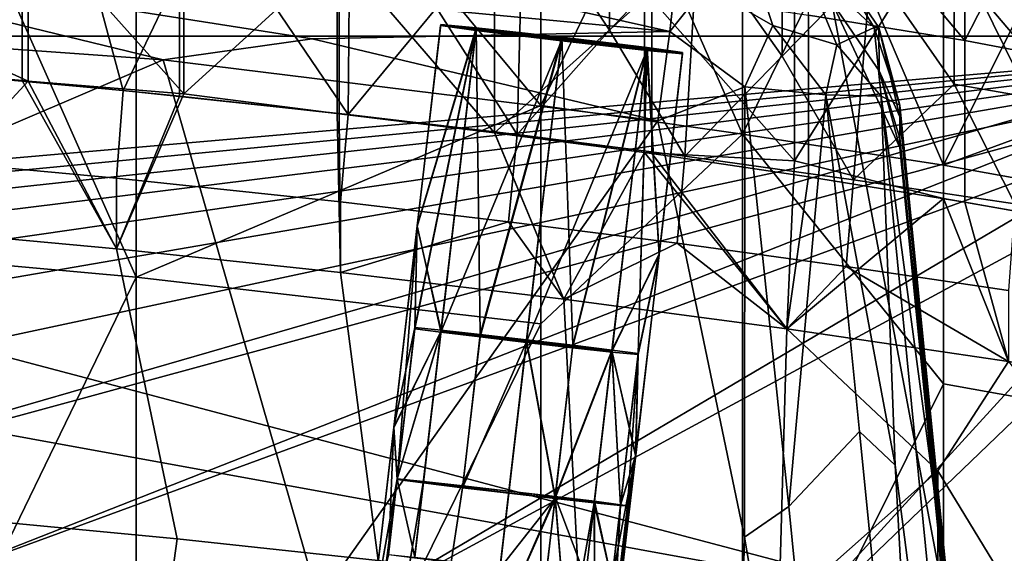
# Model space of a CAD drawing. Header units: millimetres. Extents: x -316 to 316, y -388 to 296.
# Tile 59 of 79: x 163 to 203, y 192 to 214. Entities that reach past the tile are written whole.
import ezdxf

# ---------------------------------------------------------------- set-up
doc = ezdxf.new("R2010")
doc.units = ezdxf.units.MM
doc.layers.add('Layer 01', color=7, linetype='Continuous', true_color=0x000000)

msp = doc.modelspace()

# ---------------------------------------------------------------- linework, layer by layer
at = {"layer": 'Layer 01'}
for points in [[(169.246, 230.325, 630.694), (169.251, 210.5, 547.087), (162.856, 217.668, 574.468)], [(175.631, 216.325, 574.786), (169.251, 210.5, 547.087), (169.246, 230.325, 630.694)], [(182.006, 228.847, 631.044), (182.007, 208.884, 546.857), (175.631, 216.325, 574.786)], [(188.471, 214.684, 575.175), (182.007, 208.884, 546.857), (182.006, 228.847, 631.044)], [(186.742, 227.756, 603.231), (186.741, 213.116, 541.491), (183.187, 218.431, 561.792)], [(190.359, 216.948, 559.918), (186.741, 213.116, 541.491), (186.742, 227.756, 603.231)], [(193.833, 226.731, 603.474), (193.832, 212.047, 541.547), (190.359, 216.948, 559.918)], [(197.487, 215.793, 559.891), (193.832, 212.047, 541.547), (193.833, 226.731, 603.474)], [(-0.003, 226, 396), (65.423, 225.234, 396.026), (200.535, 189.471, 397.239)], [(28.912, 155.897, 398.378), (-0.003, 226, 396), (200.535, 189.471, 397.239)], [(219.764, 212.867, 341), (-219.764, 212.867, 341), (73.954, 225.004, 341)], [(195.865, 214.265, 396.398), (200.535, 189.471, 397.239), (65.423, 225.234, 396.026)], [(73.954, 225.004, 341), (147.264, 221.33, 341), (219.764, 212.867, 341)], [(183.919, 210.021, 734.789), (183.923, 223.419, 791.294), (175.616, 220.037, 772.466)], [(187.97, 218.485, 772.928), (183.923, 223.419, 791.294), (183.919, 210.021, 734.789)], [(150.616, 204.46, 696.055), (167.295, 202.957, 696.411), (158.961, 221.738, 772.063), (150.616, 222.443, 771.896)], [(167.295, 202.957, 696.411), (167.295, 220.94, 772.252), (158.961, 221.738, 772.063)], [(216.882, 213.355, 396), (147.264, 221.33, 396), (141.859, 191.649, 396)], [(216.882, 213.355, 396), (186.257, 217.634, 382.25), (147.264, 221.33, 396)], [(219.764, 212.867, 341), (147.264, 221.33, 341), (186.257, 217.634, 354.75)], [(192.201, 208.84, 734.968), (192.2, 221.283, 787.446), (187.97, 218.485, 772.928)], [(196.333, 217.22, 773.134), (192.2, 221.283, 787.446), (192.201, 208.84, 734.968)], [(167.295, 202.957, 696.411), (183.919, 210.021, 734.789), (175.616, 220.037, 772.466), (167.295, 220.94, 772.252)], [(188.176, 214.725, 575.165), (194.331, 207.732, 549.694), (194.326, 220.471, 603.417)], [(200.456, 217.527, 595.386), (194.326, 220.471, 603.417), (194.331, 207.732, 549.694)], [(194.914, 220.381, 603.438), (201.336, 220.706, 609.457), (201.335, 212.689, 575.648)], [(200.459, 207.556, 735.373), (200.459, 220.622, 790.476), (196.333, 217.22, 773.134)], [(206.561, 220.699, 613.542), (200.456, 217.527, 595.386), (206.559, 205.126, 547.867)], [(204.578, 215.835, 773.463), (200.459, 220.622, 790.476), (200.459, 207.556, 735.373)], [(201.335, 212.689, 575.648), (201.336, 220.706, 609.457), (204.542, 218.953, 604.549)], [(194.914, 220.381, 603.438), (201.335, 212.689, 575.648), (194.914, 213.732, 575.401)], [(200.896, 215.797, 562.417), (205.761, 219.592, 582.22), (205.767, 210.044, 541.956)], [(172.498, 214.825, 540.879), (176.078, 219.193, 561.109), (175.999, 209.644, 520.796)], [(179.625, 214.026, 541.21), (175.999, 209.644, 520.796), (176.078, 219.193, 561.109)], [(207.731, 211.463, 575.561), (201.335, 212.689, 575.648), (204.542, 218.953, 604.549), (207.725, 218.197, 603.956)], [(179.625, 214.026, 541.21), (183.187, 218.431, 561.792), (182.939, 208.819, 521.112)], [(183.187, 218.431, 561.792), (186.741, 213.116, 541.491), (182.939, 208.819, 521.112)], [(183.919, 210.021, 734.789), (192.201, 208.84, 734.968), (187.97, 218.485, 772.928)], [(156.117, 211.63, 546.286), (162.6, 211.044, 546.425), (162.6, 217.692, 574.462), (156.117, 218.278, 574.323)], [(156.409, 213.977, 556.298), (162.856, 217.668, 574.468), (162.856, 211.019, 546.43)], [(162.6, 211.044, 546.425), (169.075, 210.398, 546.578), (169.075, 217.047, 574.615), (162.6, 217.692, 574.462)], [(162.856, 217.668, 574.468), (169.251, 210.5, 547.087), (162.856, 211.019, 546.43)], [(186.257, 217.634, 382.25), (216.882, 213.355, 396), (203.697, 215.384, 382.25)], [(219.764, 212.867, 341), (186.257, 217.634, 354.75), (203.697, 215.384, 354.75)], [(192.201, 208.84, 734.968), (200.459, 207.556, 735.373), (196.333, 217.22, 773.134)], [(200.456, 217.527, 595.386), (194.331, 207.732, 549.694), (200.456, 206.19, 547.576)], [(200.456, 217.527, 595.386), (200.456, 206.19, 547.576), (206.559, 205.126, 547.867)], [(168.395, 211.889, 458.514), (147.366, 217.023, 457.656), (134.027, 214.35, 458.431)], [(147.366, 217.023, 457.656), (189.212, 213.058, 457.8), (173.99, 216.479, 456.78)], [(174.518, 212.761, 458.355), (147.366, 217.023, 457.656), (168.395, 211.889, 458.514)], [(147.366, 217.023, 457.656), (174.518, 212.761, 458.355), (189.212, 213.058, 457.8)], [(169.075, 210.398, 546.578), (175.546, 209.686, 546.747), (175.546, 216.335, 574.784), (169.075, 217.047, 574.615)], [(190.359, 216.948, 559.918), (189.829, 207.927, 521.536), (186.741, 213.116, 541.491)], [(190.359, 216.948, 559.918), (193.832, 212.047, 541.547), (189.829, 207.927, 521.536)], [(189.569, 216.298, 455.434), (173.99, 216.479, 456.78), (189.212, 213.058, 457.8)], [(157.508, 211.481, 520.194), (158.221, 216.214, 540.434), (165.368, 215.786, 541.614), (166.762, 210.626, 520.473)], [(169.251, 210.5, 547.087), (175.631, 216.325, 574.786), (175.631, 209.676, 546.749)], [(175.546, 209.686, 546.747), (182.006, 208.902, 546.933), (182.006, 215.55, 574.97), (175.546, 216.335, 574.784)], [(175.631, 216.325, 574.786), (182.007, 208.884, 546.857), (175.631, 209.676, 546.749)], [(189.212, 213.058, 457.8), (190.68, 214.907, 456.521), (189.569, 216.298, 455.434)], [(193.44, 213.302, 456.406), (192.427, 216.341, 454.508), (190.68, 214.907, 456.521)], [(193.44, 213.302, 456.406), (196.075, 212.509, 454.516), (194.629, 216.003, 452.958), (192.427, 216.341, 454.508)], [(197.614, 213.223, 451.206), (195.897, 216.019, 449.169), (194.629, 216.003, 452.958)], [(197.614, 213.223, 451.206), (194.629, 216.003, 452.958), (196.075, 212.509, 454.516)], [(195.897, 216.019, 449.169), (197.798, 213.22, 448.288), (197.809, 211.437, 396.501), (195.865, 214.265, 396.398)], [(197.798, 213.22, 448.288), (195.897, 216.019, 449.169), (197.614, 213.223, 451.206)], [(168.934, 215.195, 540.735), (166.762, 210.626, 520.473), (165.368, 215.786, 541.614)], [(193.832, 212.047, 541.547), (197.487, 215.793, 559.891), (196.757, 206.959, 522.119)], [(200.896, 210.897, 541.754), (196.757, 206.959, 522.119), (197.487, 215.793, 559.891)], [(197.487, 215.793, 559.891), (200.896, 215.797, 562.417), (200.896, 210.897, 541.754)], [(208.689, 210.581, 754.682), (204.578, 215.835, 773.463), (200.459, 207.556, 735.373)], [(200.896, 215.797, 562.417), (205.767, 210.044, 541.956), (200.896, 210.897, 541.754)], [(166.762, 210.626, 520.473), (168.934, 215.195, 540.735), (172.498, 214.825, 540.879), (175.999, 209.644, 520.796)], [(182.006, 208.902, 546.933), (188.176, 208.077, 547.128), (188.176, 214.725, 575.165), (182.006, 215.55, 574.97)], [(189.212, 213.058, 457.8), (192.293, 210.787, 457.84), (193.44, 213.302, 456.406), (190.68, 214.907, 456.521)], [(182.007, 208.884, 546.857), (188.471, 214.684, 575.175), (188.471, 208.035, 547.138)], [(194.331, 207.732, 549.694), (188.176, 214.725, 575.165), (188.176, 208.077, 547.128)], [(194.914, 207.084, 547.364), (188.471, 208.035, 547.138), (188.471, 214.684, 575.175), (194.914, 213.732, 575.401)], [(168.395, 211.889, 458.514), (134.027, 214.35, 458.431), (116.533, 189.7, 459.267)], [(157.261, 204.973, 518.655), (156.409, 213.977, 556.298), (162.856, 211.019, 546.43)], [(175.999, 209.644, 520.796), (179.625, 214.026, 541.21), (182.939, 208.819, 521.112)], [(195.865, 214.265, 396.398), (197.809, 211.437, 396.501), (198.664, 208.293, 396.601)], [(198.664, 208.293, 396.601), (200.535, 189.471, 397.239), (195.865, 214.265, 396.398)], [(201.335, 206.041, 547.611), (194.914, 207.084, 547.364), (194.914, 213.732, 575.401), (201.335, 212.689, 575.648)], [(141.859, 191.649, 396), (158.362, 190.322, 396), (216.882, 213.355, 396)], [(175.127, 188.691, 396), (216.882, 213.355, 396), (158.362, 190.322, 396)], [(175.127, 188.691, 396), (192.498, 186.635, 396), (216.882, 213.355, 396)], [(178.84, 205.065, 360.972), (178.737, 200.883, 359.017), (181.262, 213.215, 357.522)], [(179.816, 200.774, 357.395), (181.262, 213.215, 357.522), (178.737, 200.883, 359.017)], [(178.836, 205.032, 380.972), (181.256, 213.165, 377.521), (179.797, 213.298, 381.056)], [(178.836, 205.032, 380.972), (179.797, 213.298, 381.056), (181.247, 213.094, 384.591)], [(181.262, 213.215, 357.522), (179.803, 213.349, 361.057), (178.84, 205.065, 360.972)], [(178.84, 205.065, 360.972), (179.803, 213.349, 361.057), (181.253, 213.144, 364.592)], [(181.247, 213.094, 384.591), (179.797, 213.298, 381.056), (181.256, 213.165, 377.521)], [(181.253, 213.144, 364.592), (179.803, 213.349, 361.057), (181.262, 213.215, 357.522)], [(181.262, 213.215, 357.522), (179.816, 200.774, 357.395), (181.428, 200.598, 356.311)], [(181.253, 213.144, 364.592), (181.262, 213.215, 357.522), (188.285, 212.399, 357.522), (188.276, 212.328, 364.593)], [(181.428, 200.598, 356.311), (184.775, 212.822, 356.058), (181.262, 213.215, 357.522)], [(188.285, 212.399, 357.522), (181.262, 213.215, 357.522), (184.775, 212.822, 356.058)], [(195.628, 210.447, 455.714), (193.44, 213.302, 456.406), (192.293, 210.787, 457.84)], [(216.882, 182.916, 396), (216.882, 213.355, 396), (192.498, 186.635, 396)], [(196.075, 212.509, 454.516), (193.44, 213.302, 456.406), (195.628, 210.447, 455.714)], [(197.614, 213.223, 451.206), (196.075, 212.509, 454.516), (197.901, 210.4, 452.353)], [(198.667, 210.031, 448.572), (197.614, 213.223, 451.206), (197.901, 210.4, 452.353)], [(197.798, 213.22, 448.288), (197.614, 213.223, 451.206), (198.667, 210.031, 448.572)], [(197.798, 213.22, 448.288), (198.667, 210.031, 448.572), (198.667, 209.545, 434.223)], [(198.667, 209.545, 434.223), (197.809, 211.437, 396.501), (197.798, 213.22, 448.288)], [(-219.764, 212.867, 341), (219.764, 212.867, 341), (25.052, 195.895, 341)], [(25.052, 195.895, 341), (219.764, 212.867, 341), (41.751, 195.698, 341)], [(41.751, 195.698, 341), (219.764, 212.867, 341), (58.449, 195.389, 341)], [(58.449, 195.389, 341), (219.764, 212.867, 341), (75.144, 194.956, 341)], [(75.144, 194.956, 341), (219.764, 212.867, 341), (91.834, 194.385, 341)], [(91.834, 194.385, 341), (219.764, 212.867, 341), (108.519, 193.658, 341)], [(108.519, 193.658, 341), (219.764, 212.867, 341), (125.547, 192.733, 341)], [(141.859, 191.649, 341), (125.547, 192.733, 341), (219.764, 212.867, 341)], [(219.764, 212.867, 341), (158.362, 190.322, 341), (141.859, 191.649, 341)], [(219.764, 212.867, 341), (175.127, 188.691, 341), (158.362, 190.322, 341)], [(189.212, 213.058, 457.8), (174.518, 212.761, 458.355), (188.716, 209.382, 458.599)], [(175.127, 188.691, 341), (219.764, 212.867, 341), (192.498, 186.635, 341)], [(181.247, 213.094, 384.591), (178.732, 200.835, 382.843), (178.836, 205.032, 380.972)], [(178.732, 200.835, 382.843), (181.247, 213.094, 384.591), (179.806, 200.694, 384.465)], [(178.836, 205.032, 380.972), (179.813, 200.749, 377.395), (181.256, 213.165, 377.521)], [(178.84, 205.065, 360.972), (181.253, 213.144, 364.592), (179.809, 200.719, 364.466)], [(184.757, 212.671, 386.056), (179.806, 200.694, 384.465), (181.247, 213.094, 384.591)], [(179.809, 200.719, 364.466), (181.253, 213.144, 364.592), (184.763, 212.721, 366.057), (183.319, 200.296, 365.93)], [(181.256, 213.165, 377.521), (179.813, 200.749, 377.395), (183.326, 200.356, 375.931), (184.77, 212.772, 376.057)], [(181.247, 213.094, 384.591), (181.256, 213.165, 377.521), (188.279, 212.349, 377.522), (188.27, 212.278, 384.592)], [(184.757, 212.671, 386.056), (181.247, 213.094, 384.591), (188.27, 212.278, 384.592)], [(184.763, 212.721, 366.057), (181.253, 213.144, 364.592), (188.276, 212.328, 364.593)], [(188.279, 212.349, 377.522), (181.256, 213.165, 377.521), (184.77, 212.772, 376.057)], [(184.775, 212.822, 356.058), (181.428, 200.598, 356.311), (183.329, 200.381, 355.931)], [(182.939, 208.819, 521.112), (186.741, 213.116, 541.491), (189.829, 207.927, 521.536)], [(186.837, 199.933, 377.395), (188.279, 212.349, 377.522), (184.77, 212.772, 376.057), (183.326, 200.356, 375.931)], [(183.329, 200.381, 355.931), (185.229, 200.156, 356.311), (184.775, 212.822, 356.058)], [(184.775, 212.822, 356.058), (185.229, 200.156, 356.311), (188.285, 212.399, 357.522)], [(192.293, 210.787, 457.84), (189.212, 213.058, 457.8), (188.716, 209.382, 458.599)], [(208.243, 184.366, 341), (192.498, 186.635, 341), (219.764, 212.867, 341)], [(168.395, 211.889, 458.514), (188.716, 209.382, 458.599), (174.518, 212.761, 458.355)], [(184.757, 212.671, 386.056), (181.416, 200.495, 385.549), (179.806, 200.694, 384.465)], [(181.416, 200.495, 385.549), (184.757, 212.671, 386.056), (183.316, 200.271, 385.93)], [(188.27, 212.278, 384.592), (183.316, 200.271, 385.93), (184.757, 212.671, 386.056)], [(188.276, 212.328, 364.593), (186.833, 199.903, 364.466), (183.319, 200.296, 365.93), (184.763, 212.721, 366.057)], [(185.229, 200.156, 356.311), (186.839, 199.958, 357.395), (188.285, 212.399, 357.522)], [(186.839, 199.958, 357.395), (187.914, 199.817, 359.017), (188.285, 212.399, 357.522)], [(188.285, 212.399, 357.522), (187.914, 199.817, 359.017), (188.773, 203.913, 360.973)], [(188.285, 212.399, 357.522), (189.735, 212.195, 361.058), (188.276, 212.328, 364.593)], [(188.773, 203.913, 360.973), (189.735, 212.195, 361.058), (188.285, 212.399, 357.522)], [(197.901, 210.4, 452.353), (196.075, 212.509, 454.516), (195.628, 210.447, 455.714)], [(201.335, 206.041, 547.611), (201.335, 212.689, 575.648), (207.731, 211.463, 575.561), (207.725, 204.901, 547.881)], [(188.27, 212.278, 384.592), (185.217, 200.054, 385.549), (183.316, 200.271, 385.93)], [(185.217, 200.054, 385.549), (188.27, 212.278, 384.592), (186.83, 199.877, 384.466)], [(187.908, 199.769, 382.844), (186.83, 199.877, 384.466), (188.27, 212.278, 384.592)], [(188.773, 203.913, 360.973), (186.833, 199.903, 364.466), (188.276, 212.328, 364.593)], [(188.769, 203.879, 380.973), (188.279, 212.349, 377.522), (186.837, 199.933, 377.395)], [(187.908, 199.769, 382.844), (188.27, 212.278, 384.592), (188.769, 203.879, 380.973)], [(188.279, 212.349, 377.522), (189.73, 212.144, 381.057), (188.27, 212.278, 384.592)], [(188.27, 212.278, 384.592), (189.73, 212.144, 381.057), (188.769, 203.879, 380.973)], [(188.773, 203.913, 360.973), (188.276, 212.328, 364.593), (189.735, 212.195, 361.058)], [(188.769, 203.879, 380.973), (189.73, 212.144, 381.057), (188.279, 212.349, 377.522)], [(193.832, 212.047, 541.547), (196.757, 206.959, 522.119), (189.829, 207.927, 521.536)], [(116.533, 189.7, 459.267), (174.782, 189.686, 459.267), (168.395, 211.889, 458.514)], [(162.6, 211.044, 546.425), (156.117, 211.63, 546.286), (157.261, 204.973, 518.655), (166.477, 204.124, 518.931)], [(188.716, 209.382, 458.599), (168.395, 211.889, 458.514), (174.782, 189.686, 459.267)], [(157.508, 211.481, 520.194), (166.762, 210.626, 520.473), (166.477, 207.03, 518.242), (157.261, 207.882, 517.965)], [(198.664, 208.293, 396.601), (197.809, 211.437, 396.501), (198.667, 208.675, 408.595)], [(198.667, 209.545, 434.223), (198.667, 208.675, 408.595), (197.809, 211.437, 396.501)], [(166.477, 204.124, 518.931), (157.261, 204.973, 518.655), (162.856, 211.019, 546.43)], [(166.477, 204.124, 518.931), (169.075, 210.398, 546.578), (162.6, 211.044, 546.425)], [(162.856, 211.019, 546.43), (169.251, 210.5, 547.087), (166.477, 204.124, 518.931)], [(188.716, 209.382, 458.599), (192.283, 192.267, 459.029), (192.293, 210.787, 457.84)], [(194.099, 193.523, 458.39), (192.293, 210.787, 457.84), (192.283, 192.267, 459.029)], [(192.293, 210.787, 457.84), (194.099, 193.523, 458.39), (195.628, 210.447, 455.714)], [(196.757, 206.959, 522.119), (200.896, 210.897, 541.754), (203.387, 205.966, 522.866)], [(200.896, 210.897, 541.754), (205.767, 210.044, 541.956), (203.387, 205.966, 522.866)], [(166.762, 210.626, 520.473), (175.999, 209.644, 520.796), (175.68, 206.053, 518.565), (166.477, 207.03, 518.242)], [(169.251, 210.5, 547.087), (175.631, 209.676, 546.749), (175.68, 203.151, 519.253), (166.477, 204.124, 518.931)], [(175.68, 203.151, 519.253), (175.546, 209.686, 546.747), (169.075, 210.398, 546.578), (166.477, 204.124, 518.931)], [(194.099, 193.523, 458.39), (197.008, 196.602, 456.175), (195.628, 210.447, 455.714)], [(198.476, 195.217, 454.654), (195.628, 210.447, 455.714), (197.008, 196.602, 456.175)], [(198.476, 195.217, 454.654), (197.901, 210.4, 452.353), (195.628, 210.447, 455.714)], [(202.322, 165.484, 453.958), (197.901, 210.4, 452.353), (198.476, 195.217, 454.654)], [(197.901, 210.4, 452.353), (200.139, 193.676, 451.028), (198.667, 210.031, 448.572)], [(200.139, 193.676, 451.028), (197.901, 210.4, 452.353), (202.322, 165.484, 453.958)], [(200.459, 207.556, 735.373), (208.689, 206.085, 735.722), (208.689, 210.581, 754.682)], [(167.295, 202.957, 696.411), (183.919, 201.029, 696.868), (183.919, 210.021, 734.789)], [(192.201, 208.84, 734.968), (183.919, 210.021, 734.789), (183.919, 201.029, 696.868)], [(202.805, 168.112, 441.799), (198.667, 209.545, 434.223), (198.667, 210.031, 448.572), (201.914, 177.361, 449.669)], [(201.914, 177.361, 449.669), (198.667, 210.031, 448.572), (200.139, 193.676, 451.028)], [(182.006, 208.902, 546.933), (175.546, 209.686, 546.747), (175.68, 203.151, 519.253), (184.862, 202.049, 519.692)], [(182.007, 208.884, 546.857), (184.862, 202.049, 519.692), (175.68, 203.151, 519.253), (175.631, 209.676, 546.749)], [(175.999, 209.644, 520.796), (182.939, 208.819, 521.112), (182.592, 205.236, 518.878), (175.68, 206.053, 518.565)], [(198.667, 209.545, 434.223), (202.299, 172.34, 416.119), (198.667, 208.675, 408.595)], [(202.805, 168.112, 441.799), (202.299, 172.34, 416.119), (198.667, 209.545, 434.223)], [(191.882, 177.524, 459.68), (192.283, 192.267, 459.029), (188.716, 209.382, 458.599), (174.782, 189.686, 459.267)], [(182.006, 208.902, 546.933), (184.862, 202.049, 519.692), (188.176, 208.077, 547.128)], [(184.862, 202.049, 519.692), (182.007, 208.884, 546.857), (188.471, 208.035, 547.138), (194.018, 200.825, 520.351)], [(182.939, 208.819, 521.112), (189.829, 207.927, 521.536), (189.508, 204.348, 519.303), (182.592, 205.236, 518.878)], [(183.919, 183.045, 621.027), (192.201, 181.887, 621.302), (192.201, 208.84, 734.968), (183.919, 201.029, 696.868)], [(200.459, 207.556, 735.373), (192.201, 208.84, 734.968), (200.459, 198.564, 697.453)], [(192.201, 181.887, 621.302), (200.459, 198.564, 697.453), (192.201, 208.84, 734.968)], [(198.664, 208.293, 396.601), (198.667, 208.675, 408.595), (200.581, 189.306, 406.232), (200.535, 189.471, 397.239)], [(209.748, 97.172, 412.376), (200.581, 189.306, 406.232), (198.667, 208.675, 408.595)], [(198.667, 208.675, 408.595), (202.299, 172.34, 416.119), (209.748, 97.172, 412.376)], [(194.018, 200.825, 520.351), (188.176, 208.077, 547.128), (184.862, 202.049, 519.692)], [(194.331, 207.732, 549.694), (188.176, 208.077, 547.128), (194.018, 200.825, 520.351)], [(194.018, 200.825, 520.351), (188.471, 208.035, 547.138), (194.914, 207.084, 547.364)], [(189.829, 207.927, 521.536), (196.757, 206.959, 522.119), (196.459, 203.387, 519.888), (189.508, 204.348, 519.303)], [(157.261, 204.973, 518.655), (157.261, 207.882, 517.965), (166.477, 207.03, 518.242), (166.477, 204.124, 518.931)], [(200.456, 206.19, 547.576), (194.331, 207.732, 549.694), (194.018, 200.825, 520.351)], [(200.459, 198.564, 697.453), (208.689, 197.093, 697.801), (208.689, 206.085, 735.722), (200.459, 207.556, 735.373)], [(166.477, 204.124, 518.931), (166.477, 207.03, 518.242), (175.68, 206.053, 518.565), (175.68, 203.151, 519.253)], [(194.018, 200.825, 520.351), (194.914, 207.084, 547.364), (201.335, 206.041, 547.611), (203.126, 199.484, 521.333)], [(196.757, 206.959, 522.119), (203.387, 205.966, 522.866), (203.126, 202.403, 520.64), (196.459, 203.387, 519.888)], [(175.68, 203.151, 519.253), (175.68, 206.053, 518.565), (182.592, 205.236, 518.878)], [(200.456, 206.19, 547.576), (194.018, 200.825, 520.351), (203.126, 199.484, 521.333)], [(206.559, 205.126, 547.867), (200.456, 206.19, 547.576), (203.126, 199.484, 521.333), (212.152, 198.044, 522.802)], [(203.126, 199.484, 521.333), (201.335, 206.041, 547.611), (207.725, 204.901, 547.881), (212.152, 198.044, 522.802)], [(182.592, 205.236, 518.878), (184.862, 202.049, 519.692), (175.68, 203.151, 519.253)], [(184.862, 202.049, 519.692), (182.592, 205.236, 518.878), (189.508, 204.348, 519.303)], [(166.477, 204.124, 518.931), (168.972, 192.197, 521.781), (158.882, 193.156, 521.469), (157.261, 204.973, 518.655)], [(179.813, 200.749, 377.395), (178.836, 205.032, 380.972), (177.876, 196.765, 380.888)], [(178.836, 205.032, 380.972), (178.011, 194.635, 382.78), (177.876, 196.765, 380.888)], [(177.878, 196.781, 360.888), (178.737, 200.883, 359.017), (178.84, 205.065, 360.972)], [(179.809, 200.719, 364.466), (177.878, 196.781, 360.888), (178.84, 205.065, 360.972)], [(178.836, 205.032, 380.972), (178.732, 200.835, 382.843), (178.011, 194.635, 382.78)], [(158.961, 185.771, 620.381), (167.295, 202.957, 696.411), (150.616, 204.46, 696.055), (150.616, 186.476, 620.213)], [(184.862, 202.049, 519.692), (189.508, 204.348, 519.303), (194.018, 200.825, 520.351)], [(189.508, 204.348, 519.303), (196.459, 203.387, 519.888), (194.018, 200.825, 520.351)], [(175.68, 203.151, 519.253), (177.231, 191.297, 522.085), (168.972, 192.197, 521.781), (166.477, 204.124, 518.931)], [(186.833, 199.903, 364.466), (188.773, 203.913, 360.973), (187.811, 195.631, 360.889)], [(186.837, 199.933, 377.395), (187.809, 195.615, 380.889), (188.769, 203.879, 380.973)], [(187.809, 195.615, 380.889), (187.908, 199.769, 382.844), (188.769, 203.879, 380.973)], [(188.773, 203.913, 360.973), (187.914, 199.817, 359.017), (187.811, 195.631, 360.889)], [(184.862, 202.049, 519.692), (185.473, 190.295, 522.496), (177.231, 191.297, 522.085), (175.68, 203.151, 519.253)], [(194.018, 200.825, 520.351), (196.459, 203.387, 519.888), (203.126, 199.484, 521.333)], [(203.126, 202.403, 520.64), (203.126, 199.484, 521.333), (196.459, 203.387, 519.888)], [(158.961, 185.771, 620.381), (167.295, 184.973, 620.57), (167.295, 202.957, 696.411)], [(175.616, 184.069, 620.784), (183.919, 201.029, 696.868), (167.295, 202.957, 696.411), (167.295, 184.973, 620.57)], [(194.018, 200.825, 520.351), (193.693, 189.194, 523.092), (185.473, 190.295, 522.496), (184.862, 202.049, 519.692)], [(175.616, 184.069, 620.784), (183.919, 183.045, 621.027), (183.919, 201.029, 696.868)], [(177.876, 196.765, 380.888), (178.013, 194.65, 378.953), (179.813, 200.749, 377.395)], [(177.878, 196.781, 360.888), (178.015, 194.662, 358.953), (178.737, 200.883, 359.017)], [(178.013, 194.647, 362.78), (177.878, 196.781, 360.888), (179.809, 200.719, 364.466)], [(178.011, 194.635, 382.78), (178.732, 200.835, 382.843), (179.806, 200.694, 384.465), (179.086, 194.493, 384.402)], [(179.813, 200.749, 377.395), (178.013, 194.65, 378.953), (179.092, 194.541, 377.331)], [(179.087, 194.506, 364.402), (178.013, 194.647, 362.78), (179.809, 200.719, 364.466)], [(179.093, 194.554, 357.332), (179.816, 200.774, 357.395), (178.737, 200.883, 359.017), (178.015, 194.662, 358.953)], [(179.086, 194.493, 384.402), (179.806, 200.694, 384.465), (181.416, 200.495, 385.549), (180.696, 194.295, 385.486)], [(179.087, 194.506, 364.402), (179.809, 200.719, 364.466), (183.319, 200.296, 365.93), (182.597, 194.083, 365.867)], [(182.605, 194.148, 375.867), (183.326, 200.356, 375.931), (179.813, 200.749, 377.395), (179.092, 194.541, 377.331)], [(180.706, 194.377, 356.248), (181.428, 200.598, 356.311), (179.816, 200.774, 357.395), (179.093, 194.554, 357.332)], [(200.229, 194.993, 522.148), (193.693, 189.194, 523.092), (194.018, 200.825, 520.351)], [(194.018, 200.825, 520.351), (203.126, 199.484, 521.333), (200.229, 194.993, 522.148)], [(183.316, 200.271, 385.93), (180.696, 194.295, 385.486), (181.416, 200.495, 385.549)], [(183.316, 200.271, 385.93), (182.596, 194.071, 385.867), (180.696, 194.295, 385.486)], [(182.606, 194.16, 355.867), (183.329, 200.381, 355.931), (181.428, 200.598, 356.311), (180.706, 194.377, 356.248)], [(182.596, 194.071, 385.867), (183.316, 200.271, 385.93), (185.217, 200.054, 385.549), (184.497, 193.854, 385.486)], [(183.319, 200.296, 365.93), (184.498, 193.866, 365.486), (182.597, 194.083, 365.867)], [(184.505, 193.923, 376.248), (183.326, 200.356, 375.931), (182.605, 194.148, 375.867)], [(184.507, 193.936, 356.248), (185.229, 200.156, 356.311), (183.329, 200.381, 355.931), (182.606, 194.16, 355.867)], [(186.833, 199.903, 364.466), (184.498, 193.866, 365.486), (183.319, 200.296, 365.93)], [(183.326, 200.356, 375.931), (184.505, 193.923, 376.248), (186.837, 199.933, 377.395)], [(184.497, 193.854, 385.486), (185.217, 200.054, 385.549), (186.83, 199.877, 384.466), (186.109, 193.677, 384.402)], [(184.498, 193.866, 365.486), (186.833, 199.903, 364.466), (186.111, 193.69, 364.403)], [(186.837, 199.933, 377.395), (184.505, 193.923, 376.248), (186.115, 193.725, 377.332)], [(186.117, 193.737, 357.332), (186.839, 199.958, 357.395), (185.229, 200.156, 356.311), (184.507, 193.936, 356.248)], [(186.109, 193.677, 384.402), (186.83, 199.877, 384.466), (187.908, 199.769, 382.844), (187.188, 193.568, 382.781)], [(186.833, 199.903, 364.466), (187.189, 193.581, 362.781), (186.111, 193.69, 364.403)], [(186.115, 193.725, 377.332), (187.19, 193.583, 378.954), (186.837, 199.933, 377.395)], [(187.191, 193.596, 358.954), (187.914, 199.817, 359.017), (186.839, 199.958, 357.395), (186.117, 193.737, 357.332)], [(187.811, 195.631, 360.889), (187.189, 193.581, 362.781), (186.833, 199.903, 364.466)], [(187.19, 193.583, 378.954), (187.809, 195.615, 380.889), (186.837, 199.933, 377.395)], [(187.471, 193.545, 381.843), (187.188, 193.568, 382.781), (187.908, 199.769, 382.844)], [(187.914, 199.817, 359.017), (187.191, 193.596, 358.954), (187.473, 193.554, 359.892)], [(187.908, 199.769, 382.844), (187.809, 195.615, 380.889), (187.471, 193.545, 381.843)], [(187.914, 199.817, 359.017), (187.473, 193.554, 359.892), (187.811, 195.631, 360.889)], [(200.229, 194.993, 522.148), (203.126, 199.484, 521.333), (206.561, 195.128, 522.72), (203.4, 189.761, 523.664)], [(192.201, 181.887, 621.302), (200.459, 180.58, 621.611), (200.459, 198.564, 697.453)], [(200.459, 180.58, 621.611), (208.689, 179.11, 621.96), (208.689, 197.093, 697.801), (200.459, 198.564, 697.453)], [(177.878, 196.781, 360.888), (176.915, 188.498, 360.803), (178.015, 194.662, 358.953)], [(177.878, 196.781, 360.888), (177.652, 191.541, 362.748), (176.915, 188.498, 360.803)], [(176.915, 188.498, 380.803), (178.013, 194.65, 378.953), (177.876, 196.765, 380.888)], [(177.876, 196.765, 380.888), (178.011, 194.635, 382.78), (176.915, 188.498, 380.803)], [(177.878, 196.781, 360.888), (178.013, 194.647, 362.78), (177.652, 191.541, 362.748)], [(197.008, 196.602, 456.175), (194.099, 193.523, 458.39), (196.91, 165.129, 459.358), (200.113, 165.376, 457.233)], [(198.476, 195.217, 454.654), (197.008, 196.602, 456.175), (200.113, 165.376, 457.233)], [(187.809, 195.615, 380.889), (187.19, 193.583, 378.954), (186.829, 190.479, 378.922)], [(187.809, 195.615, 380.889), (186.829, 190.479, 378.922), (186.848, 187.35, 380.804)], [(187.811, 195.631, 360.889), (187.111, 190.443, 359.86), (186.848, 187.35, 360.804)], [(186.848, 187.35, 360.804), (187.189, 193.581, 362.781), (187.811, 195.631, 360.889)], [(186.848, 187.35, 380.804), (187.471, 193.545, 381.843), (187.809, 195.615, 380.889)], [(187.811, 195.631, 360.889), (187.473, 193.554, 359.892), (187.111, 190.443, 359.86)], [(193.693, 189.194, 523.092), (200.229, 194.993, 522.148), (200.229, 189.699, 523.403)], [(200.113, 165.376, 457.233), (202.322, 165.484, 453.958), (198.476, 195.217, 454.654)], [(203.4, 189.761, 523.664), (200.229, 189.699, 523.403), (200.229, 194.993, 522.148)], [(176.915, 188.498, 360.803), (177.207, 188.466, 359.117), (178.015, 194.662, 358.953)], [(176.915, 188.498, 380.803), (177.653, 191.546, 378.922), (178.013, 194.65, 378.953)], [(178.011, 194.635, 382.78), (177.206, 188.466, 382.491), (176.915, 188.498, 380.803)], [(178.047, 188.374, 383.98), (177.206, 188.466, 382.491), (178.011, 194.635, 382.78), (179.086, 194.493, 384.402)], [(178.047, 188.374, 357.628), (179.093, 194.554, 357.332), (178.015, 194.662, 358.953), (177.207, 188.466, 359.117)], [(177.652, 191.541, 362.748), (178.013, 194.647, 362.78), (179.087, 194.506, 364.402), (178.726, 191.4, 364.371)], [(178.013, 194.65, 378.953), (177.653, 191.546, 378.922), (178.731, 191.437, 377.3)], [(178.013, 194.65, 378.953), (178.731, 191.437, 377.3), (179.092, 194.541, 377.331)], [(179.093, 194.554, 357.332), (178.047, 188.374, 357.628), (179.762, 188.182, 356.283), (180.706, 194.377, 356.248)], [(179.762, 188.182, 385.325), (178.047, 188.374, 383.98), (179.086, 194.493, 384.402), (180.696, 194.295, 385.486)], [(182.236, 190.977, 365.835), (178.726, 191.4, 364.371), (179.087, 194.506, 364.402), (182.597, 194.083, 365.867)], [(182.605, 194.148, 375.867), (179.092, 194.541, 377.331), (178.731, 191.437, 377.3), (182.244, 191.044, 375.836)], [(181.884, 187.94, 355.804), (182.606, 194.16, 355.867), (180.706, 194.377, 356.248), (179.762, 188.182, 356.283)], [(180.696, 194.295, 385.486), (182.596, 194.071, 385.867), (181.883, 187.94, 385.804), (179.762, 188.182, 385.325)], [(182.606, 194.16, 355.867), (181.884, 187.94, 355.804), (184.507, 193.936, 356.248)], [(182.596, 194.071, 385.867), (184.497, 193.854, 385.486), (181.883, 187.94, 385.804)], [(185.021, 187.571, 384.679), (181.883, 187.94, 385.804), (184.497, 193.854, 385.486)], [(184.507, 193.936, 356.248), (181.884, 187.94, 355.804), (185.022, 187.571, 356.929)], [(184.498, 193.866, 365.486), (182.236, 190.977, 365.835), (182.597, 194.083, 365.867)], [(184.498, 193.866, 365.486), (184.137, 190.76, 365.454), (182.236, 190.977, 365.835)], [(184.144, 190.819, 376.216), (184.505, 193.923, 376.248), (182.605, 194.148, 375.867), (182.244, 191.044, 375.836)], [(184.137, 190.76, 365.454), (184.498, 193.866, 365.486), (186.111, 193.69, 364.403), (185.75, 190.583, 364.371)], [(184.505, 193.923, 376.248), (184.144, 190.819, 376.216), (185.754, 190.621, 377.3)], [(185.021, 187.571, 384.679), (184.497, 193.854, 385.486), (186.109, 193.677, 384.402)], [(184.505, 193.923, 376.248), (185.754, 190.621, 377.3), (186.115, 193.725, 377.332)], [(185.022, 187.571, 356.929), (186.117, 193.737, 357.332), (184.507, 193.936, 356.248)], [(186.109, 193.677, 384.402), (186.13, 187.437, 383.395), (185.021, 187.571, 384.679)], [(185.022, 187.571, 356.929), (186.13, 187.437, 358.213), (186.117, 193.737, 357.332)], [(185.75, 190.583, 364.371), (186.111, 193.69, 364.403), (187.189, 193.581, 362.781), (186.828, 190.475, 362.749)], [(186.829, 190.479, 378.922), (187.19, 193.583, 378.954), (186.115, 193.725, 377.332), (185.754, 190.621, 377.3)], [(186.109, 193.677, 384.402), (186.827, 190.468, 382.749), (186.13, 187.437, 383.395)], [(186.109, 193.677, 384.402), (187.188, 193.568, 382.781), (186.827, 190.468, 382.749)], [(186.117, 193.737, 357.332), (186.13, 187.437, 358.213), (186.83, 190.486, 358.922)], [(186.83, 190.486, 358.922), (187.191, 193.596, 358.954), (186.117, 193.737, 357.332)], [(186.827, 190.468, 382.749), (187.188, 193.568, 382.781), (187.471, 193.545, 381.843), (187.111, 190.445, 381.811)], [(186.848, 187.35, 360.804), (186.828, 190.475, 362.749), (187.189, 193.581, 362.781)], [(187.111, 190.443, 359.86), (187.473, 193.554, 359.892), (187.191, 193.596, 358.954), (186.83, 190.486, 358.922)], [(186.848, 187.35, 380.804), (187.111, 190.445, 381.811), (187.471, 193.545, 381.843)], [(194.099, 193.523, 458.39), (192.283, 192.267, 459.029), (196.91, 165.129, 459.358)], [(201.914, 177.361, 449.669), (200.139, 193.676, 451.028), (202.322, 165.484, 453.958)], [(162.706, 180.25, 524.56), (156.515, 180.786, 524.384), (158.882, 193.156, 521.469), (168.112, 185.96, 523.253)], [(158.882, 193.156, 521.469), (168.972, 192.197, 521.781), (168.112, 185.96, 523.253)], [(173.658, 182.393, 524.15), (168.112, 185.96, 523.253), (168.972, 192.197, 521.781), (177.231, 191.297, 522.085)], [(196.91, 165.129, 459.358), (192.283, 192.267, 459.029), (191.882, 177.524, 459.68)]]:
    msp.add_3dface(points, dxfattribs=at)

doc.saveas('drawing.dxf')
